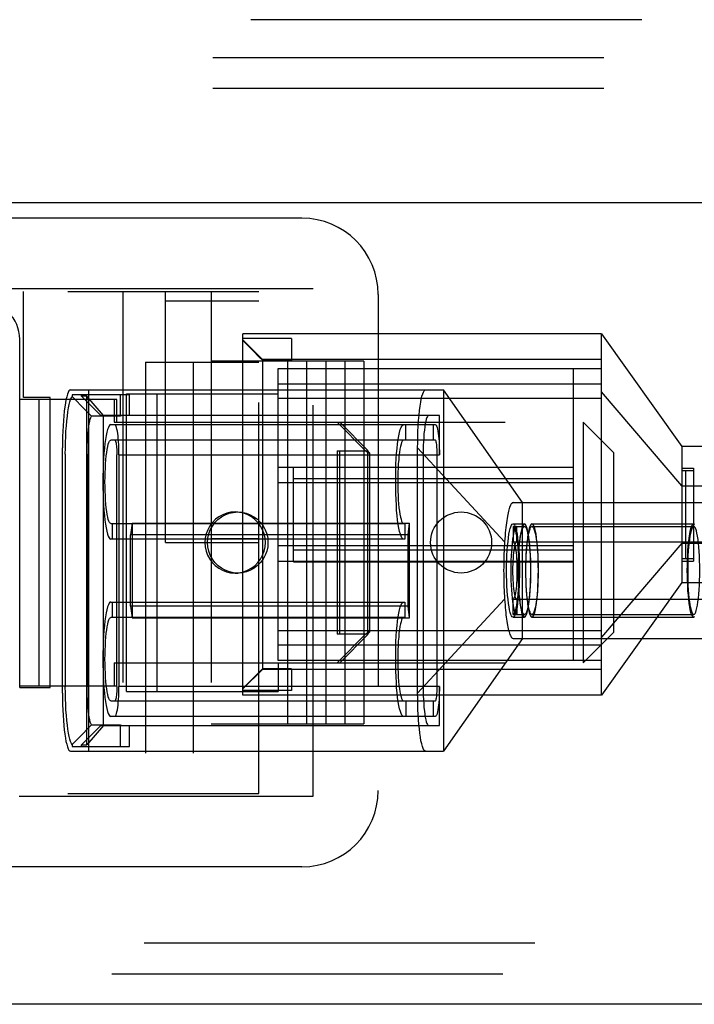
# Model space of a CAD drawing. Header units: inches. Extents: x 0 to 73.3, y 0 to 56.7.
# Tile 13 of 36: x 15.8 to 16.5, y 25.5 to 26.5. Entities that reach past the tile are written whole.
import ezdxf

# ---------------------------------------------------------------- set-up
doc = ezdxf.new("R2010")
doc.units = ezdxf.units.IN
doc.header["$LTSCALE"] = 4.033333
doc.header["$MEASUREMENT"] = 0
doc.linetypes.add('HIDDEN', pattern=[0.2, 0.1, -0.1])
doc.layers.get('0').update_dxf_attribs({"linetype": 'CONTINUOUS'})
doc.layers.add('DEFAULT_2', color=8, linetype='HIDDEN')

msp = doc.modelspace()

# ---------------------------------------------------------------- linework, layer by layer
at = {"color": 7, "linetype": 'Continuous'}
for p, q in [((33.1715, 26.3081), (11.2817, 26.3081)), ((34.2148, 25.4813), (10.2384, 25.4813))]:
    msp.add_line(p, q, dxfattribs=at)
at = {"layer": 'DEFAULT_2', "color": 8, "linetype": 'HIDDEN'}
for p, q in [((17.2384, 26.497), (14.7345, 26.497)), ((17.1991, 26.4577), (14.7739, 26.4577)), ((17.1991, 26.4262), (14.7739, 26.4262)), ((16.081, 26.2923), (14.9943, 26.2923)), ((16.0928, 26.2195), (14.9825, 26.2195)), ((15.0327, 26.2165), (16.0367, 26.2165)), ((15.7938, 26.1073), (15.7938, 26.2165)), ((15.8961, 26.2165), (15.8961, 25.6988)), ((15.9402, 25.9577), (15.9402, 26.2165)), ((15.9875, 26.2165), (15.9875, 25.6988)), ((16.0367, 25.6988), (16.0367, 26.2165)), ((16.0928, 25.6959), (16.0928, 26.2195)), ((16.0367, 26.2067), (15.9402, 26.2067)), ((16.1597, 26.2136), (16.1597, 25.7018)), ((15.7898, 25.8081), (15.7898, 26.1673)), ((16.0202, 25.8001), (16.0202, 26.173)), ((16.3902, 26.173), (16.0202, 26.173)), ((16.0702, 26.168), (16.0202, 26.168)), ((16.0402, 26.1466), (16.0202, 26.1666)), ((16.0202, 26.166), (16.0305, 26.1556)), ((16.0702, 26.168), (16.0702, 26.1457)), ((16.3902, 25.8001), (16.3902, 26.173)), ((16.3902, 26.173), (16.4732, 26.0566)), ((16.0402, 26.1466), (16.0402, 25.8266)), ((16.3902, 26.1466), (16.0402, 26.1466)), ((16.0402, 26.1457), (16.0702, 26.1457)), ((15.9195, 26.1437), (15.9195, 25.6988)), ((15.9195, 26.1437), (16.0367, 26.1437)), ((15.9688, 26.1437), (15.9688, 25.6988)), ((16.1449, 26.1447), (15.9875, 26.1447)), ((16.0564, 25.8361), (16.0564, 26.1371)), ((16.0564, 26.1371), (16.3902, 26.1371)), ((16.0662, 26.1447), (16.0662, 25.7707)), ((16.0859, 26.1447), (16.0859, 25.7707)), ((16.1056, 26.1447), (16.1056, 25.7707)), ((16.1252, 26.1447), (16.1252, 25.7707)), ((16.1449, 26.1447), (16.1449, 25.7707)), ((16.3614, 25.8361), (16.3614, 26.1371)), ((15.8422, 26.1152), (16.2272, 26.1152)), ((15.8608, 26.1152), (15.8608, 25.7424)), ((16.3902, 26.1211), (16.0564, 26.1211)), ((16.2272, 26.1152), (16.2272, 25.7424)), ((16.3085, 25.9988), (16.2272, 26.1152)), ((15.89, 26.1053), (15.7898, 26.1053)), ((15.8213, 26.1073), (15.7938, 26.1073)), ((15.8095, 26.1053), (15.8095, 25.81)), ((15.8213, 25.8081), (15.8213, 26.1073)), ((15.844, 26.1102), (15.844, 26.1082)), ((15.9032, 26.1102), (15.844, 26.1102)), ((15.8575, 26.0944), (15.844, 26.1082)), ((15.8537, 26.1088), (15.8537, 26.1102)), ((15.8735, 26.0888), (15.8537, 26.1088)), ((15.8592, 26.1088), (15.8537, 26.1088)), ((15.8592, 25.7488), (15.8592, 26.1088)), ((15.8762, 26.0888), (15.8592, 26.1088)), ((15.8873, 26.1053), (15.8873, 26.0817)), ((15.89, 26.0817), (15.89, 26.1053)), ((15.8936, 26.1102), (15.8936, 26.0879)), ((15.9001, 25.8041), (15.9001, 26.1112)), ((15.9001, 26.1112), (16.0564, 26.1112)), ((15.9032, 26.0888), (15.9032, 26.1102)), ((15.9315, 26.1112), (15.9315, 25.8041)), ((16.3902, 26.1061), (16.0564, 26.1061)), ((16.4732, 26.0161), (16.3902, 26.113)), ((15.8639, 26.0879), (15.8575, 26.0944)), ((15.8936, 26.0879), (15.8639, 26.0879)), ((16.2229, 26.0888), (15.8735, 26.0888)), ((15.8762, 25.7688), (15.8762, 26.0888)), ((16.2229, 26.0483), (16.2229, 26.0888)), ((15.8838, 26.0793), (16.2186, 26.0793)), ((15.8873, 26.0817), (16.3713, 26.0817)), ((16.1174, 26.0817), (16.1466, 26.0522)), ((16.1493, 26.0522), (16.1201, 26.0817)), ((16.1881, 26.0633), (16.1881, 26.0793)), ((16.2167, 26.0633), (16.2167, 26.0793)), ((16.3713, 26.0817), (16.3713, 25.8336)), ((16.4028, 26.0502), (16.3713, 26.0817)), ((15.8339, 25.8024), (15.8339, 26.0552)), ((16.2186, 26.0633), (15.8838, 26.0633)), ((16.2004, 25.8024), (16.2004, 26.0552)), ((16.2901, 25.9583), (16.2004, 26.0552)), ((16.4732, 26.0566), (16.4732, 25.9166)), ((16.6744, 26.0566), (16.4732, 26.0566)), ((15.8369, 26.0488), (15.8369, 25.8088)), ((15.8595, 26.0488), (15.8595, 25.8088)), ((15.89, 25.8093), (15.89, 26.0483)), ((15.8922, 26.0483), (15.8922, 25.8093)), ((15.8922, 26.0483), (16.2229, 26.0483)), ((16.1174, 26.0522), (16.1174, 25.8632)), ((16.1174, 26.0522), (16.1493, 26.0522)), ((16.1201, 25.8632), (16.1201, 26.0522)), ((16.1471, 26.0522), (16.1491, 26.0502)), ((16.1507, 26.0502), (16.1488, 26.0522)), ((16.1491, 25.8651), (16.1491, 26.0502)), ((16.1491, 26.0502), (16.1507, 26.0502)), ((16.1507, 26.0502), (16.1507, 25.8651)), ((16.2062, 26.0488), (16.2062, 25.8088)), ((16.2207, 25.8093), (16.2207, 26.0483)), ((16.4028, 25.8651), (16.4028, 26.0502)), ((16.3614, 26.0351), (16.0564, 26.0351)), ((16.0724, 25.9378), (16.0724, 26.0353)), ((16.0724, 26.0353), (16.3614, 26.0353)), ((16.4732, 26.0345), (16.4851, 26.0345)), ((16.4851, 26.0345), (16.4851, 25.9386)), ((16.4732, 26.0321), (16.4851, 26.0321)), ((16.4772, 25.9411), (16.4772, 26.0321)), ((16.3614, 26.0191), (16.0564, 26.0191)), ((16.3614, 26.0233), (16.0724, 26.0233)), ((16.4732, 26.0161), (16.6744, 26.0161)), ((16.2989, 25.9988), (16.5077, 25.9988)), ((16.3085, 25.8588), (16.3085, 25.9988)), ((16.0121, 25.9892), (16.0148, 25.9892)), ((15.8838, 25.9773), (16.1872, 25.9773)), ((15.8851, 25.9773), (15.8851, 25.9613)), ((15.9059, 25.9775), (15.9042, 25.9655)), ((15.9059, 25.9775), (15.9059, 25.88)), ((15.9059, 25.9775), (16.1921, 25.9775)), ((16.1872, 25.9773), (16.1872, 25.9613)), ((16.1905, 25.9655), (16.1921, 25.9775)), ((16.1921, 25.88), (16.1921, 25.9775)), ((16.2989, 25.9768), (16.3106, 25.9768)), ((16.2989, 25.9743), (16.2989, 25.9583)), ((16.2989, 25.9743), (16.3106, 25.9743)), ((16.3028, 25.9583), (16.3028, 25.9743)), ((16.3184, 25.9768), (16.4853, 25.9768)), ((16.3184, 25.9743), (16.4853, 25.9743)), ((15.9042, 25.892), (15.9042, 25.9655)), ((16.1905, 25.9655), (15.9042, 25.9655)), ((16.1905, 25.892), (16.1905, 25.9655)), ((16.1872, 25.9613), (15.8838, 25.9613)), ((15.9402, 25.9577), (16.0367, 25.9577)), ((16.0367, 25.9616), (15.9875, 25.9616)), ((16.3614, 25.9541), (16.0564, 25.9541)), ((16.2989, 25.9583), (16.4981, 25.9583)), ((16.4732, 25.957), (16.3902, 25.8601)), ((16.4732, 25.9571), (16.6744, 25.9571)), ((16.3614, 25.9498), (16.0724, 25.9498)), ((16.3614, 25.9381), (16.0564, 25.9381)), ((16.0724, 25.9378), (16.3614, 25.9378)), ((16.4732, 25.9411), (16.4851, 25.9411)), ((16.4732, 25.9386), (16.4851, 25.9386)), ((16.0121, 25.9262), (16.0148, 25.9262)), ((16.4732, 25.9166), (16.3902, 25.8001)), ((16.4732, 25.9166), (16.6744, 25.9166)), ((15.8838, 25.8963), (16.1872, 25.8963)), ((15.8851, 25.8963), (15.8851, 25.8803)), ((15.9042, 25.892), (15.9059, 25.88)), ((16.1905, 25.892), (15.9042, 25.892)), ((16.1872, 25.8963), (16.1872, 25.8803)), ((16.1921, 25.88), (16.1905, 25.892)), ((16.2901, 25.8993), (16.2004, 25.8024)), ((16.2989, 25.8833), (16.2989, 25.8993)), ((16.2989, 25.8993), (16.4981, 25.8993)), ((16.3028, 25.8993), (16.3028, 25.8833)), ((16.2989, 25.8833), (16.3106, 25.8833)), ((16.3184, 25.8833), (16.4853, 25.8833)), ((16.1872, 25.8803), (15.8838, 25.8803)), ((15.9059, 25.88), (16.1921, 25.88)), ((16.2989, 25.8808), (16.3106, 25.8808)), ((16.3184, 25.8808), (16.4853, 25.8808)), ((16.0564, 25.867), (16.3902, 25.867)), ((16.1466, 25.8632), (16.1174, 25.8336)), ((16.1493, 25.8632), (16.1174, 25.8632)), ((16.1201, 25.8336), (16.1493, 25.8632)), ((16.1491, 25.8651), (16.1471, 25.8632)), ((16.1488, 25.8632), (16.1507, 25.8651)), ((16.1507, 25.8651), (16.1491, 25.8651)), ((16.3713, 25.8336), (16.4028, 25.8651)), ((16.0564, 25.8521), (16.3902, 25.8521)), ((16.3085, 25.8588), (16.2272, 25.7424)), ((16.2989, 25.8588), (16.5077, 25.8588)), ((15.8873, 25.8336), (15.8873, 25.81)), ((15.8873, 25.8336), (16.3713, 25.8336)), ((16.3902, 25.8361), (16.0564, 25.8361)), ((16.0564, 25.8336), (16.0564, 25.8041)), ((16.0402, 25.8266), (16.0202, 25.8066)), ((16.0402, 25.8274), (16.0305, 25.8175)), ((16.0702, 25.8274), (16.0402, 25.8274)), ((16.3902, 25.8266), (16.0402, 25.8266)), ((16.0702, 25.8274), (16.0702, 25.8051)), ((16.0305, 25.8175), (16.0202, 25.8071)), ((15.7898, 25.81), (15.89, 25.81)), ((15.7898, 25.8081), (15.8213, 25.8081)), ((16.2229, 25.8093), (15.8922, 25.8093)), ((15.9001, 25.8041), (16.0564, 25.8041)), ((16.0702, 25.8051), (16.0202, 25.8051)), ((16.3902, 25.8001), (16.0202, 25.8001)), ((16.2229, 25.7688), (16.2229, 25.8093)), ((15.8838, 25.7943), (16.2186, 25.7943)), ((16.1881, 25.7943), (16.1881, 25.7783)), ((16.2167, 25.7783), (16.2167, 25.7943)), ((15.8509, 25.7563), (15.8639, 25.7697)), ((15.8639, 25.7697), (15.8936, 25.7697)), ((16.2186, 25.7783), (15.8838, 25.7783)), ((15.8936, 25.7697), (15.8936, 25.7474)), ((15.9875, 25.7707), (16.1449, 25.7707)), ((15.8537, 25.7488), (15.8735, 25.7688)), ((15.8762, 25.7688), (15.8592, 25.7488)), ((15.8735, 25.7688), (16.2229, 25.7688)), ((15.9032, 25.7474), (15.9032, 25.7688)), ((15.844, 25.7494), (15.8509, 25.7563)), ((15.844, 25.7494), (15.844, 25.7474)), ((15.8422, 25.7424), (16.2272, 25.7424)), ((15.844, 25.7474), (15.9032, 25.7474)), ((15.8537, 25.7474), (15.8537, 25.7488)), ((15.8537, 25.7488), (15.8592, 25.7488)), ((15.0327, 25.6988), (16.0367, 25.6988)), ((14.9825, 25.6959), (16.0928, 25.6959)), ((16.081, 25.623), (14.9943, 25.623)), ((17.1282, 25.5443), (14.8447, 25.5443)), ((10.2384, 25.5128), (34.2148, 25.5128))]:
    msp.add_line(p, q, dxfattribs=at)
for points in [[(16.0305, 26.1556), (16.037, 26.1489), (16.0402, 26.1457)], [(15.8422, 26.1152), (15.8414, 26.1149), (15.8406, 26.114), (15.8398, 26.1126), (15.839, 26.1106), (15.8383, 26.1081), (15.8376, 26.1051), (15.837, 26.1016), (15.8364, 26.0976), (15.8358, 26.0933), (15.8353, 26.0885), (15.8349, 26.0835), (15.8346, 26.0782), (15.8343, 26.0726), (15.8341, 26.0669), (15.834, 26.0611), (15.8339, 26.0552)], [(16.2004, 26.0552), (16.2005, 26.061), (16.2006, 26.0667), (16.2008, 26.0722), (16.201, 26.0777), (16.2014, 26.0834), (16.2019, 26.089), (16.2024, 26.0939), (16.203, 26.0984), (16.2036, 26.1023), (16.2042, 26.1057), (16.2049, 26.1087), (16.2057, 26.1111), (16.2064, 26.1129), (16.2071, 26.1142), (16.2079, 26.1149), (16.2087, 26.1152)], [(15.8369, 26.0488), (15.837, 26.055), (15.8371, 26.061), (15.8373, 26.0669), (15.8376, 26.0727), (15.838, 26.0782), (15.8385, 26.0833), (15.839, 26.0881), (15.8396, 26.0925), (15.8402, 26.0965), (15.8409, 26.1), (15.8416, 26.1029), (15.8424, 26.1052), (15.8432, 26.107), (15.844, 26.1082)], [(15.8595, 26.0488), (15.8595, 26.0533), (15.8596, 26.0578), (15.8598, 26.0621), (15.8601, 26.0663), (15.8604, 26.0703), (15.8607, 26.0739), (15.8612, 26.0773), (15.8616, 26.0803), (15.8621, 26.0829), (15.8627, 26.085), (15.8633, 26.0867), (15.8639, 26.0879)], [(15.8936, 26.0879), (15.8938, 26.0882), (15.894, 26.0884), (15.8941, 26.0886), (15.8943, 26.0887), (15.8945, 26.0888), (15.8947, 26.0888)], [(16.2117, 26.0888), (16.2111, 26.0885), (16.2105, 26.0878), (16.2099, 26.0865), (16.2093, 26.0848), (16.2088, 26.0826), (16.2083, 26.08), (16.2078, 26.0771), (16.2074, 26.0737), (16.207, 26.0701), (16.2067, 26.0662), (16.2065, 26.062), (16.2063, 26.0577), (16.2062, 26.0533), (16.2062, 26.0488)], [(15.8838, 26.0793), (15.8829, 26.079), (15.8821, 26.078), (15.8813, 26.0764), (15.8805, 26.0742), (15.8797, 26.0714), (15.879, 26.068), (15.8783, 26.0641), (15.8777, 26.0598), (15.8772, 26.055), (15.8767, 26.0498), (15.8764, 26.0443), (15.876, 26.0385), (15.8758, 26.0326), (15.8757, 26.0265), (15.8756, 26.0203), (15.8757, 26.0142), (15.8758, 26.0081), (15.876, 26.0022), (15.8763, 25.9964), (15.8767, 25.9909), (15.8772, 25.9857), (15.8777, 25.9809), (15.8783, 25.9766), (15.879, 25.9727), (15.8797, 25.9693), (15.8804, 25.9664), (15.8812, 25.9642), (15.8821, 25.9626), (15.8829, 25.9616), (15.8838, 25.9613)], [(15.8922, 26.0483), (15.8922, 26.0518), (15.8921, 26.0552), (15.892, 26.0586), (15.8918, 26.0618), (15.8916, 26.0648), (15.8913, 26.0676), (15.891, 26.0702), (15.8906, 26.0725), (15.8902, 26.0745), (15.8898, 26.0762), (15.8894, 26.0775), (15.8889, 26.0785), (15.8884, 26.0791), (15.888, 26.0793)], [(16.1859, 25.9613), (16.185, 25.9616), (16.1842, 25.9626), (16.1834, 25.9642), (16.1826, 25.9664), (16.1818, 25.9692), (16.1811, 25.9726), (16.1804, 25.9764), (16.1798, 25.9808), (16.1793, 25.9856), (16.1788, 25.9908), (16.1785, 25.9963), (16.1782, 26.002), (16.1779, 26.008), (16.1778, 26.0141), (16.1778, 26.0202), (16.1778, 26.0264), (16.1779, 26.0324), (16.1781, 26.0384), (16.1784, 26.0441), (16.1788, 26.0496), (16.1793, 26.0548), (16.1798, 26.0596), (16.1804, 26.064), (16.1811, 26.0679), (16.1818, 26.0713), (16.1825, 26.0741), (16.1833, 26.0764), (16.1842, 26.078), (16.185, 26.0789), (16.1859, 26.0793)], [(16.2186, 26.0793), (16.2191, 26.0791), (16.2196, 26.0785), (16.2201, 26.0775), (16.2205, 26.0762), (16.2209, 26.0745), (16.2213, 26.0725), (16.2217, 26.0702), (16.222, 26.0676), (16.2223, 26.0648), (16.2225, 26.0618), (16.2227, 26.0586), (16.2228, 26.0552), (16.2229, 26.0518), (16.2229, 26.0483)], [(15.8838, 25.9773), (15.8831, 25.9776), (15.8824, 25.9784), (15.8818, 25.9797), (15.8812, 25.9815), (15.8806, 25.9839), (15.8801, 25.9867), (15.8796, 25.9898), (15.8791, 25.9934), (15.8788, 25.9973), (15.8784, 26.0015), (15.8782, 26.006), (15.878, 26.0106), (15.8779, 26.0154), (15.8778, 26.0202), (15.8779, 26.025), (15.878, 26.0297), (15.8782, 26.0344), (15.8784, 26.0388), (15.8787, 26.0431), (15.8791, 26.047), (15.8796, 26.0506), (15.8801, 26.0538), (15.8806, 26.0566), (15.8812, 26.059), (15.8818, 26.0608), (15.8824, 26.0622), (15.8831, 26.063), (15.8838, 26.0633)], [(15.888, 26.0633), (15.8882, 26.0631), (15.8885, 26.0628), (15.8887, 26.0621), (15.889, 26.0613), (15.8892, 26.0602), (15.8894, 26.0589), (15.8896, 26.0574), (15.8897, 26.0558), (15.8899, 26.054), (15.8899, 26.0522), (15.89, 26.0503), (15.89, 26.0483)], [(16.1859, 26.0633), (16.1852, 26.063), (16.1845, 26.0622), (16.1839, 26.0609), (16.1833, 26.059), (16.1827, 26.0567), (16.1822, 26.0539), (16.1817, 26.0507), (16.1812, 26.0472), (16.1809, 26.0432), (16.1805, 26.039), (16.1803, 26.0346), (16.1801, 26.0299), (16.18, 26.0252), (16.18, 26.0204), (16.18, 26.0156), (16.1801, 26.0108), (16.1803, 26.0062), (16.1805, 26.0017), (16.1808, 25.9975), (16.1812, 25.9936), (16.1817, 25.99), (16.1822, 25.9868), (16.1827, 25.984), (16.1833, 25.9816), (16.1839, 25.9797), (16.1845, 25.9784), (16.1852, 25.9776), (16.1859, 25.9773)], [(16.2207, 26.0483), (16.2207, 26.0503), (16.2206, 26.0522), (16.2206, 26.054), (16.2204, 26.0558), (16.2203, 26.0574), (16.2201, 26.0589), (16.2199, 26.0602), (16.2197, 26.0613), (16.2194, 26.0621), (16.2192, 26.0628), (16.2189, 26.0631), (16.2186, 26.0633)], [(16.2989, 25.9988), (16.2984, 25.9987), (16.298, 25.9985), (16.2975, 25.9981), (16.2971, 25.9976), (16.2967, 25.9969), (16.2962, 25.9961), (16.2958, 25.9952), (16.2954, 25.9941), (16.295, 25.9929), (16.2946, 25.9915), (16.2942, 25.99), (16.2938, 25.9884), (16.2934, 25.9866), (16.2931, 25.9847), (16.2927, 25.9826), (16.2924, 25.9805), (16.292, 25.9781), (16.2917, 25.9757), (16.2914, 25.9731), (16.2911, 25.9704), (16.2909, 25.9675), (16.2906, 25.9645), (16.2904, 25.9615), (16.2901, 25.9583)], [(16.0121, 25.9892), (16.0078, 25.9889), (16.0034, 25.9879), (15.9993, 25.9864), (15.9954, 25.9842), (15.9918, 25.9816), (15.9886, 25.9784), (15.9859, 25.9748), (15.9838, 25.9709), (15.9822, 25.9666), (15.9812, 25.9622), (15.9809, 25.9577)], [(15.9836, 25.9577), (15.9839, 25.9622), (15.9849, 25.9666), (15.9864, 25.9708), (15.9886, 25.9747), (15.9912, 25.9783), (15.9943, 25.9814), (15.9979, 25.9841), (16.0017, 25.9863), (16.0059, 25.9878), (16.0102, 25.9888), (16.0148, 25.9892)], [(16.0433, 25.9577), (16.043, 25.9622), (16.042, 25.9666), (16.0405, 25.9708), (16.0383, 25.9747), (16.0357, 25.9783), (16.0326, 25.9814), (16.029, 25.9841), (16.0252, 25.9863), (16.021, 25.9878), (16.0166, 25.9888), (16.0121, 25.9892)], [(16.0148, 25.9892), (16.0191, 25.9889), (16.0234, 25.9879), (16.0276, 25.9864), (16.0315, 25.9842), (16.0351, 25.9816), (16.0383, 25.9784), (16.041, 25.9748), (16.0431, 25.9709), (16.0447, 25.9666), (16.0457, 25.9622), (16.046, 25.9577)], [(16.2989, 25.8808), (16.2981, 25.8811), (16.2974, 25.882), (16.2967, 25.8835), (16.296, 25.8855), (16.2954, 25.8882), (16.2948, 25.8913), (16.2942, 25.8948), (16.2937, 25.8988), (16.2933, 25.9032), (16.2929, 25.9079), (16.2926, 25.9129), (16.2924, 25.918), (16.2923, 25.9233), (16.2923, 25.9287), (16.2923, 25.9341), (16.2924, 25.9394), (16.2926, 25.9445), (16.2929, 25.9495), (16.2933, 25.9542), (16.2937, 25.9586), (16.2942, 25.9626), (16.2947, 25.9662), (16.2953, 25.9693), (16.296, 25.972), (16.2967, 25.974), (16.2974, 25.9756), (16.2981, 25.9765), (16.2989, 25.9768)], [(16.3028, 25.9743), (16.3021, 25.974), (16.3014, 25.9731), (16.3008, 25.9717), (16.3001, 25.9698), (16.2995, 25.9673), (16.2989, 25.9643), (16.2984, 25.961), (16.2979, 25.9572), (16.2975, 25.953), (16.2972, 25.9486), (16.2969, 25.9439), (16.2967, 25.939), (16.2966, 25.9339), (16.2966, 25.9288)], [(16.2989, 25.9768), (16.2996, 25.9765), (16.3003, 25.9756), (16.301, 25.9741), (16.3017, 25.972), (16.3024, 25.9694), (16.303, 25.9663), (16.3035, 25.9627), (16.304, 25.9588), (16.3044, 25.9544), (16.3048, 25.9497), (16.3051, 25.9447), (16.3053, 25.9395), (16.3054, 25.9342), (16.3055, 25.9289), (16.3054, 25.9235), (16.3053, 25.9182), (16.3051, 25.913), (16.3048, 25.9081), (16.3045, 25.9034), (16.304, 25.899), (16.3035, 25.895), (16.303, 25.8914), (16.3024, 25.8882), (16.3017, 25.8856), (16.3011, 25.8835), (16.3003, 25.882), (16.2996, 25.8811), (16.2989, 25.8808)], [(16.3051, 25.9288), (16.3051, 25.9339), (16.305, 25.939), (16.3048, 25.9439), (16.3045, 25.9486), (16.3042, 25.953), (16.3038, 25.9572), (16.3033, 25.961), (16.3028, 25.9643), (16.3022, 25.9673), (16.3016, 25.9698), (16.3009, 25.9717), (16.3003, 25.9731), (16.2996, 25.974), (16.2989, 25.9743)], [(16.3106, 25.9768), (16.3099, 25.9765), (16.3092, 25.9756), (16.3084, 25.9741), (16.3078, 25.972), (16.3071, 25.9694), (16.3065, 25.9663), (16.306, 25.9627), (16.3055, 25.9588), (16.305, 25.9544), (16.3047, 25.9497), (16.3044, 25.9447), (16.3042, 25.9395), (16.3041, 25.9342), (16.304, 25.9289), (16.3041, 25.9235), (16.3042, 25.9182), (16.3044, 25.913), (16.3047, 25.9081), (16.305, 25.9034), (16.3055, 25.899), (16.3059, 25.895), (16.3065, 25.8914), (16.3071, 25.8882), (16.3077, 25.8856), (16.3084, 25.8835), (16.3092, 25.882), (16.3099, 25.8811), (16.3106, 25.8808)], [(16.3044, 25.9288), (16.3044, 25.9339), (16.3045, 25.9389), (16.3047, 25.9438), (16.305, 25.9485), (16.3053, 25.953), (16.3057, 25.9571), (16.3062, 25.9609), (16.3067, 25.9643), (16.3073, 25.9673), (16.3079, 25.9697), (16.3086, 25.9717), (16.3092, 25.9731), (16.3099, 25.974), (16.3106, 25.9743)], [(16.3106, 25.8808), (16.3114, 25.8811), (16.3121, 25.882), (16.3128, 25.8835), (16.3135, 25.8855), (16.3141, 25.8882), (16.3147, 25.8913), (16.3153, 25.8948), (16.3158, 25.8988), (16.3162, 25.9032), (16.3166, 25.9079), (16.3169, 25.9129), (16.3171, 25.918), (16.3172, 25.9233), (16.3172, 25.9287), (16.3172, 25.9341), (16.3171, 25.9394), (16.3169, 25.9445), (16.3166, 25.9495), (16.3162, 25.9542), (16.3158, 25.9586), (16.3153, 25.9626), (16.3148, 25.9662), (16.3142, 25.9693), (16.3135, 25.972), (16.3128, 25.974), (16.3121, 25.9756), (16.3114, 25.9765), (16.3106, 25.9768)], [(16.3106, 25.9743), (16.3113, 25.974), (16.312, 25.9732), (16.3127, 25.9718), (16.3133, 25.9698), (16.3139, 25.9674), (16.3145, 25.9644), (16.315, 25.9611), (16.3155, 25.9573), (16.3159, 25.9531), (16.3163, 25.9486), (16.3165, 25.9439), (16.3167, 25.939), (16.3168, 25.9339), (16.3169, 25.9288)], [(16.3184, 25.9768), (16.3177, 25.9765), (16.317, 25.9756), (16.3162, 25.9741), (16.3156, 25.972), (16.3149, 25.9694), (16.3143, 25.9663), (16.3138, 25.9627), (16.3133, 25.9588), (16.3128, 25.9544), (16.3125, 25.9497), (16.3122, 25.9447), (16.312, 25.9395), (16.3119, 25.9342), (16.3118, 25.9289), (16.3119, 25.9235), (16.312, 25.9182), (16.3122, 25.913), (16.3125, 25.9081), (16.3128, 25.9034), (16.3133, 25.899), (16.3137, 25.895), (16.3143, 25.8914), (16.3149, 25.8882), (16.3155, 25.8856), (16.3162, 25.8835), (16.317, 25.882), (16.3177, 25.8811), (16.3184, 25.8808)], [(16.3122, 25.9288), (16.3122, 25.9339), (16.3123, 25.9389), (16.3125, 25.9438), (16.3128, 25.9485), (16.3131, 25.953), (16.3135, 25.9571), (16.314, 25.9609), (16.3145, 25.9643), (16.3151, 25.9673), (16.3157, 25.9697), (16.3164, 25.9717), (16.317, 25.9731), (16.3177, 25.974), (16.3184, 25.9743)], [(16.3184, 25.8808), (16.3192, 25.8811), (16.3199, 25.882), (16.3206, 25.8835), (16.3213, 25.8855), (16.3219, 25.8882), (16.3225, 25.8913), (16.3231, 25.8948), (16.3236, 25.8988), (16.324, 25.9032), (16.3244, 25.9079), (16.3246, 25.9129), (16.3249, 25.918), (16.325, 25.9233), (16.325, 25.9287), (16.325, 25.9341), (16.3249, 25.9394), (16.3247, 25.9445), (16.3244, 25.9495), (16.324, 25.9542), (16.3236, 25.9586), (16.3231, 25.9626), (16.3226, 25.9662), (16.322, 25.9693), (16.3213, 25.972), (16.3206, 25.974), (16.3199, 25.9756), (16.3192, 25.9765), (16.3184, 25.9768)], [(16.3184, 25.9743), (16.3191, 25.974), (16.3198, 25.9732), (16.3205, 25.9718), (16.3211, 25.9698), (16.3217, 25.9674), (16.3223, 25.9644), (16.3228, 25.9611), (16.3233, 25.9573), (16.3237, 25.9531), (16.3241, 25.9486), (16.3243, 25.9439), (16.3245, 25.939), (16.3246, 25.9339), (16.3247, 25.9288)], [(16.4853, 25.8808), (16.4846, 25.8811), (16.4839, 25.882), (16.4832, 25.8835), (16.4825, 25.8855), (16.4818, 25.8882), (16.4812, 25.8913), (16.4807, 25.8948), (16.4802, 25.8988), (16.4798, 25.9032), (16.4794, 25.9079), (16.4791, 25.9129), (16.4789, 25.918), (16.4788, 25.9233), (16.4787, 25.9287), (16.4788, 25.9341), (16.4789, 25.9394), (16.4791, 25.9445), (16.4794, 25.9495), (16.4797, 25.9542), (16.4802, 25.9586), (16.4807, 25.9626), (16.4812, 25.9662), (16.4818, 25.9693), (16.4825, 25.972), (16.4831, 25.974), (16.4839, 25.9756), (16.4846, 25.9765), (16.4853, 25.9768)], [(16.4853, 25.9743), (16.4846, 25.974), (16.484, 25.9732), (16.4833, 25.9718), (16.4826, 25.9698), (16.482, 25.9674), (16.4814, 25.9644), (16.4809, 25.9611), (16.4805, 25.9573), (16.48, 25.9531), (16.4797, 25.9486), (16.4794, 25.9439), (16.4792, 25.939), (16.4791, 25.9339), (16.4791, 25.9288)], [(16.4853, 25.9768), (16.4861, 25.9765)], [(16.4916, 25.9288), (16.4915, 25.9339), (16.4914, 25.9389), (16.4912, 25.9438), (16.491, 25.9485), (16.4906, 25.953), (16.4902, 25.9571), (16.4898, 25.9609), (16.4892, 25.9643), (16.4887, 25.9673), (16.4881, 25.9697), (16.4874, 25.9717), (16.4867, 25.9731), (16.486, 25.974), (16.4853, 25.9743)], [(15.9809, 25.9577), (15.9812, 25.9531), (15.9822, 25.9488), (15.9837, 25.9446), (15.9859, 25.9406), (15.9885, 25.937), (15.9916, 25.9339), (15.9952, 25.9312), (15.999, 25.9291), (16.0032, 25.9275), (16.0075, 25.9265), (16.0121, 25.9262)], [(16.0148, 25.9262), (16.0105, 25.9265), (16.0062, 25.9274), (16.002, 25.929), (15.9981, 25.9311), (15.9945, 25.9337), (15.9913, 25.9369), (15.9886, 25.9405), (15.9865, 25.9445), (15.9849, 25.9487), (15.9839, 25.9531), (15.9836, 25.9577)], [(16.0121, 25.9262), (16.0164, 25.9265), (16.0207, 25.9274), (16.0249, 25.929), (16.0288, 25.9311), (16.0324, 25.9337), (16.0356, 25.9369), (16.0383, 25.9405), (16.0404, 25.9445), (16.042, 25.9487), (16.043, 25.9531), (16.0433, 25.9577)], [(16.046, 25.9577), (16.0457, 25.9531), (16.0447, 25.9488), (16.0432, 25.9446), (16.041, 25.9406), (16.0384, 25.937), (16.0353, 25.9339), (16.0317, 25.9312), (16.0279, 25.9291), (16.0237, 25.9275), (16.0194, 25.9265), (16.0148, 25.9262)], [(16.2901, 25.9583), (16.29, 25.9553), (16.2898, 25.9522), (16.2897, 25.9491), (16.2895, 25.9459), (16.2894, 25.9426), (16.2894, 25.9392), (16.2893, 25.9358), (16.2893, 25.9323), (16.2892, 25.9288), (16.2893, 25.9253), (16.2893, 25.9218), (16.2894, 25.9183), (16.2894, 25.915), (16.2895, 25.9117), (16.2897, 25.9085), (16.2898, 25.9054), (16.29, 25.9023), (16.2901, 25.8993)], [(16.2988, 25.9288), (16.2988, 25.9321), (16.2989, 25.9354), (16.299, 25.9386), (16.2992, 25.9416), (16.2994, 25.9445), (16.2997, 25.9472), (16.3, 25.9496), (16.3003, 25.9518), (16.3007, 25.9537), (16.3011, 25.9553), (16.3015, 25.9566), (16.3019, 25.9575), (16.3024, 25.9581), (16.3028, 25.9583)], [(16.2989, 25.9583), (16.2993, 25.9581), (16.2998, 25.9575), (16.3002, 25.9566), (16.3006, 25.9553), (16.301, 25.9537), (16.3014, 25.9518), (16.3017, 25.9496), (16.302, 25.9472), (16.3023, 25.9445), (16.3025, 25.9416), (16.3027, 25.9386), (16.3028, 25.9354), (16.3029, 25.9321), (16.3029, 25.9288)], [(16.2966, 25.9288), (16.2966, 25.9236), (16.2967, 25.9186), (16.2969, 25.9137), (16.2972, 25.909), (16.2975, 25.9045), (16.2979, 25.9004), (16.2984, 25.8966), (16.2989, 25.8932), (16.2995, 25.8903), (16.3001, 25.8878), (16.3008, 25.8859), (16.3014, 25.8844), (16.3021, 25.8836), (16.3028, 25.8833)], [(16.3028, 25.8993), (16.3024, 25.8995), (16.3019, 25.9), (16.3015, 25.9009), (16.3011, 25.9022), (16.3007, 25.9038), (16.3003, 25.9057), (16.3, 25.9079), (16.2997, 25.9104), (16.2994, 25.9131), (16.2992, 25.916), (16.299, 25.919), (16.2989, 25.9222), (16.2988, 25.9254), (16.2988, 25.9288)], [(16.3029, 25.9288), (16.3029, 25.9254), (16.3028, 25.9222), (16.3027, 25.919), (16.3025, 25.916), (16.3023, 25.9131), (16.302, 25.9104), (16.3017, 25.9079), (16.3014, 25.9057), (16.301, 25.9038), (16.3006, 25.9022), (16.3002, 25.9009), (16.2998, 25.9), (16.2993, 25.8995), (16.2989, 25.8993)], [(16.2989, 25.8833), (16.2996, 25.8836), (16.3003, 25.8844), (16.3009, 25.8859), (16.3016, 25.8878), (16.3022, 25.8903), (16.3028, 25.8932), (16.3033, 25.8966), (16.3038, 25.9004), (16.3042, 25.9045), (16.3045, 25.909), (16.3048, 25.9137), (16.305, 25.9186), (16.3051, 25.9236), (16.3051, 25.9288)], [(16.3106, 25.8833), (16.3099, 25.8836), (16.3092, 25.8844), (16.3086, 25.8858), (16.3079, 25.8877), (16.3073, 25.8902), (16.3067, 25.8931), (16.3062, 25.8965), (16.3058, 25.9003), (16.3053, 25.9044), (16.305, 25.9089), (16.3047, 25.9137), (16.3045, 25.9186), (16.3044, 25.9236), (16.3044, 25.9288)], [(16.3169, 25.9288), (16.3168, 25.9237), (16.3167, 25.9187), (16.3165, 25.9137), (16.3163, 25.909), (16.3159, 25.9046), (16.3155, 25.9004), (16.3151, 25.8966), (16.3145, 25.8933), (16.314, 25.8903), (16.3134, 25.8878), (16.3127, 25.8859), (16.312, 25.8844), (16.3113, 25.8836), (16.3106, 25.8833)], [(16.3184, 25.8833), (16.3177, 25.8836), (16.317, 25.8844), (16.3164, 25.8858), (16.3157, 25.8877), (16.3151, 25.8902), (16.3145, 25.8931), (16.314, 25.8965), (16.3136, 25.9003), (16.3131, 25.9044), (16.3128, 25.9089), (16.3125, 25.9137), (16.3123, 25.9186), (16.3122, 25.9236), (16.3122, 25.9288)], [(16.3247, 25.9288), (16.3246, 25.9237), (16.3245, 25.9187), (16.3243, 25.9137), (16.3241, 25.909), (16.3237, 25.9046), (16.3233, 25.9004), (16.3229, 25.8966), (16.3223, 25.8933), (16.3218, 25.8903), (16.3212, 25.8878), (16.3205, 25.8859), (16.3198, 25.8844), (16.3191, 25.8836), (16.3184, 25.8833)], [(16.4791, 25.9288), (16.4791, 25.9237), (16.4792, 25.9187), (16.4794, 25.9137), (16.4797, 25.909), (16.48, 25.9046), (16.4804, 25.9004), (16.4809, 25.8966), (16.4814, 25.8933), (16.482, 25.8903), (16.4826, 25.8878), (16.4833, 25.8859), (16.4839, 25.8844), (16.4846, 25.8836), (16.4853, 25.8833)], [(16.4853, 25.8833), (16.486, 25.8836), (16.4867, 25.8844), (16.4874, 25.8858), (16.488, 25.8877), (16.4886, 25.8902), (16.4892, 25.8931), (16.4897, 25.8965), (16.4902, 25.9003), (16.4906, 25.9044), (16.491, 25.9089), (16.4912, 25.9137), (16.4914, 25.9186), (16.4915, 25.9236), (16.4916, 25.9288)], [(15.8838, 25.8963), (15.8829, 25.896), (15.8821, 25.895), (15.8813, 25.8934), (15.8805, 25.8912), (15.8797, 25.8884), (15.879, 25.885), (15.8783, 25.8811), (15.8777, 25.8768), (15.8772, 25.872), (15.8767, 25.8668), (15.8764, 25.8613), (15.876, 25.8555), (15.8758, 25.8496), (15.8757, 25.8435), (15.8756, 25.8373), (15.8757, 25.8312), (15.8758, 25.8251), (15.876, 25.8192), (15.8763, 25.8134), (15.8767, 25.8079), (15.8772, 25.8027), (15.8777, 25.7979), (15.8783, 25.7936), (15.879, 25.7897), (15.8797, 25.7863), (15.8804, 25.7834), (15.8812, 25.7812), (15.8821, 25.7796), (15.8829, 25.7786), (15.8838, 25.7783)], [(16.1859, 25.7783), (16.185, 25.7786), (16.1842, 25.7796), (16.1834, 25.7812), (16.1826, 25.7834), (16.1818, 25.7862), (16.1811, 25.7896), (16.1804, 25.7934), (16.1798, 25.7978), (16.1793, 25.8026), (16.1788, 25.8078), (16.1785, 25.8133), (16.1782, 25.819), (16.1779, 25.825), (16.1778, 25.8311), (16.1778, 25.8372), (16.1778, 25.8434), (16.1779, 25.8494), (16.1781, 25.8554), (16.1784, 25.8611), (16.1788, 25.8666), (16.1793, 25.8718), (16.1798, 25.8766), (16.1804, 25.881), (16.1811, 25.8849), (16.1818, 25.8883), (16.1825, 25.8911), (16.1833, 25.8934), (16.1842, 25.895), (16.185, 25.8959), (16.1859, 25.8963)], [(16.2901, 25.8993), (16.2903, 25.8963), (16.2906, 25.8934), (16.2908, 25.8906), (16.2911, 25.8879), (16.2913, 25.8854), (16.2916, 25.8831), (16.2919, 25.8808), (16.2922, 25.8785), (16.2925, 25.8764), (16.2928, 25.8743), (16.2932, 25.8723), (16.2935, 25.8704), (16.2939, 25.8687), (16.2943, 25.867), (16.2948, 25.8655), (16.2952, 25.8641), (16.2956, 25.8629), (16.2961, 25.8618), (16.2965, 25.8609), (16.297, 25.8601), (16.2974, 25.8596), (16.2979, 25.8591), (16.2984, 25.8589), (16.2989, 25.8588)], [(15.8838, 25.7943), (15.8831, 25.7946), (15.8824, 25.7954), (15.8818, 25.7967), (15.8812, 25.7985), (15.8806, 25.8009), (15.8801, 25.8037), (15.8796, 25.8068), (15.8791, 25.8104), (15.8788, 25.8143), (15.8784, 25.8185), (15.8782, 25.823), (15.878, 25.8276), (15.8779, 25.8324), (15.8778, 25.8372), (15.8779, 25.842), (15.878, 25.8467), (15.8782, 25.8514), (15.8784, 25.8558), (15.8787, 25.8601), (15.8791, 25.864), (15.8796, 25.8676), (15.8801, 25.8708), (15.8806, 25.8736), (15.8812, 25.876), (15.8818, 25.8778), (15.8824, 25.8792), (15.8831, 25.88), (15.8838, 25.8803)], [(16.1859, 25.8803), (16.1852, 25.88), (16.1845, 25.8792), (16.1839, 25.8779), (16.1833, 25.876), (16.1827, 25.8737), (16.1822, 25.8709), (16.1817, 25.8677), (16.1812, 25.8642), (16.1809, 25.8602), (16.1805, 25.856), (16.1803, 25.8516), (16.1801, 25.8469), (16.18, 25.8422), (16.18, 25.8374), (16.18, 25.8326), (16.1801, 25.8278), (16.1803, 25.8232), (16.1805, 25.8187), (16.1808, 25.8145), (16.1812, 25.8106), (16.1817, 25.807), (16.1822, 25.8038), (16.1827, 25.801), (16.1833, 25.7986), (16.1839, 25.7967), (16.1845, 25.7954), (16.1852, 25.7946), (16.1859, 25.7943)], [(16.4861, 25.8811), (16.4853, 25.8808)], [(15.8339, 25.8024), (15.834, 25.7964), (15.8341, 25.7906), (15.8343, 25.7849), (15.8346, 25.7794), (15.8349, 25.7741), (15.8353, 25.769), (15.8358, 25.7643), (15.8364, 25.7599), (15.837, 25.756), (15.8376, 25.7525), (15.8383, 25.7495), (15.839, 25.7469), (15.8398, 25.745), (15.8406, 25.7435), (15.8414, 25.7427), (15.8422, 25.7424)], [(15.844, 25.7494), (15.8432, 25.7505), (15.8424, 25.7523), (15.8416, 25.7547), (15.8409, 25.7576), (15.8402, 25.7611), (15.8396, 25.765), (15.839, 25.7694), (15.8385, 25.7742), (15.838, 25.7794), (15.8376, 25.7849), (15.8373, 25.7906), (15.8371, 25.7965), (15.837, 25.8026), (15.8369, 25.8088)], [(15.8639, 25.7697), (15.8633, 25.7709), (15.8627, 25.7725), (15.8621, 25.7747), (15.8616, 25.7773), (15.8612, 25.7803), (15.8607, 25.7836), (15.8604, 25.7873), (15.8601, 25.7913), (15.8598, 25.7954), (15.8596, 25.7998), (15.8595, 25.8043), (15.8595, 25.8088)], [(15.89, 25.8093), (15.89, 25.8073), (15.8899, 25.8054), (15.8899, 25.8035), (15.8897, 25.8018), (15.8896, 25.8001), (15.8894, 25.7987), (15.8892, 25.7974), (15.889, 25.7963), (15.8887, 25.7954), (15.8885, 25.7948), (15.8882, 25.7944), (15.888, 25.7943)], [(15.888, 25.7783), (15.8884, 25.7785), (15.8889, 25.7791), (15.8894, 25.78), (15.8898, 25.7814), (15.8902, 25.783), (15.8906, 25.785), (15.891, 25.7874), (15.8913, 25.7899), (15.8916, 25.7928), (15.8918, 25.7958), (15.892, 25.799), (15.8921, 25.8023), (15.8922, 25.8058), (15.8922, 25.8093)], [(16.2087, 25.7424), (16.2078, 25.7427), (16.207, 25.7436), (16.2062, 25.7451), (16.2054, 25.7473), (16.2047, 25.75), (16.2039, 25.7532), (16.2033, 25.7569), (16.2027, 25.761), (16.2022, 25.7653), (16.2017, 25.7699), (16.2013, 25.775), (16.201, 25.7803), (16.2008, 25.7854), (16.2006, 25.7907), (16.2005, 25.7964), (16.2004, 25.8024)], [(16.2062, 25.8088), (16.2062, 25.8042), (16.2063, 25.7998), (16.2065, 25.7955), (16.2067, 25.7914), (16.207, 25.7875), (16.2074, 25.7838), (16.2078, 25.7805), (16.2083, 25.7775), (16.2088, 25.7749), (16.2093, 25.7728), (16.2099, 25.771), (16.2105, 25.7698), (16.2111, 25.769), (16.2117, 25.7688)], [(16.2229, 25.8093), (16.2229, 25.8058), (16.2228, 25.8023), (16.2227, 25.799), (16.2225, 25.7958), (16.2223, 25.7928), (16.222, 25.7899), (16.2217, 25.7874), (16.2213, 25.785), (16.2209, 25.783), (16.2205, 25.7814), (16.2201, 25.78), (16.2196, 25.7791), (16.2191, 25.7785), (16.2186, 25.7783)], [(16.2186, 25.7943), (16.2189, 25.7944), (16.2192, 25.7948), (16.2194, 25.7954), (16.2197, 25.7963), (16.2199, 25.7974), (16.2201, 25.7987), (16.2203, 25.8001), (16.2204, 25.8018), (16.2206, 25.8035), (16.2206, 25.8054), (16.2207, 25.8073), (16.2207, 25.8093)], [(15.8947, 25.7688), (15.8945, 25.7688), (15.8943, 25.7689), (15.8941, 25.769), (15.894, 25.7692), (15.8938, 25.7694), (15.8936, 25.7697)]]:
    msp.add_lwpolyline(points, dxfattribs=at)
msp.add_circle((16.2453, 25.9577), 0.0315, dxfattribs=at)
for centre, radius, start, end in [((16.081, 26.2136), 0.0787, 0, 90), ((15.7504, 26.1673), 0.0394, 0, 90), ((16.081, 25.7018), 0.0787, 270, 360)]:
    msp.add_arc(centre, radius, start, end, dxfattribs=at)

doc.saveas('drawing.dxf')
